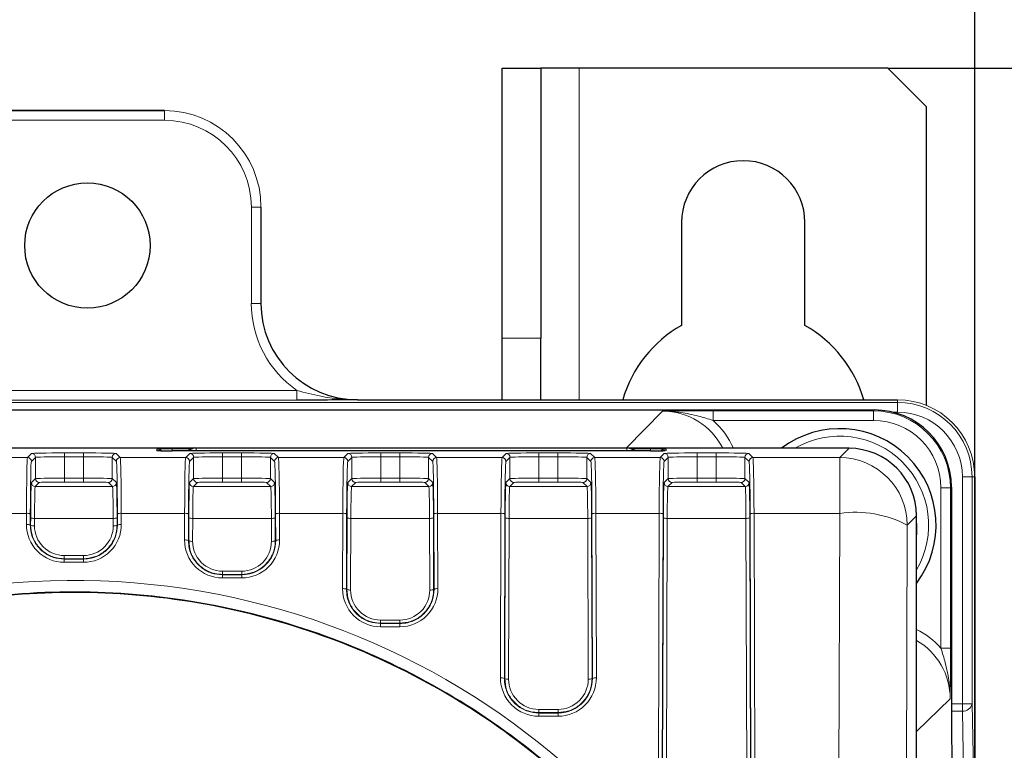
# Paper-space layout 'Blatt3' of a CAD drawing. Header units: millimetres. Extents: x 5 to 418, y 2 to 292.
# Tile 42 of 53: x 108 to 125, y 239 to 252. Entities that reach past the tile are written whole.
import ezdxf

# ---------------------------------------------------------------- set-up
doc = ezdxf.new("R2010")
doc.units = ezdxf.units.MM
doc.layers.add('SLD-0', color=7, linetype='Continuous')
doc.styles.add('SLDTEXTSTYLE0', font='TXT', dxfattribs={"width": 0.605})
doc.dimstyles.new('SLDDIMSTYLE0', dxfattribs={"dimtxt": 4.10931, "dimasz": 3.302, "dimexe": 0, "dimexo": 0.0625, "dimgap": 1.027327, "dimtad": 1, "dimlfac": 3, "dimrnd": 1e-09, "dimzin": 12, "dimdsep": 46, "dimtxsty": 'SLDTEXTSTYLE0', "dimsah": 1, "dimcen": 0.09, "dimadec": 0, "dimazin": 3, "dimtfac": 1, "dimtofl": 0, "dimtmove": 0, "dimatfit": 3, "dimfxl": 1, "dimfrac": 2, "dimtolj": 1, "dimtzin": 12, "dimarcsym": 0})

# ---------------------------------------------------------------- blocks, each defined once
blk = doc.blocks.new('_D_12')
at = {"layer": 'SLD-0', "color": 7}
for p, q in [((50.179, 236.805), (50.179, 265.771)), ((124.845, 236.805), (124.845, 265.771)), ((50.179, 264.771), (124.845, 264.771))]:
    blk.add_line(p, q, dxfattribs=at)
for points in [[(50.179, 264.771), (53.481, 264.263), (53.481, 265.279)], [(124.845, 264.771), (121.543, 265.279), (121.543, 264.263)]]:
    blk.add_solid(points, dxfattribs=at)
at = {"layer": 'SLD-0', "color": 7, "insert": (82.808, 270.228), "char_height": 4.2333, "attachment_point": 1, "style": 'SLDTEXTSTYLE0'}
blk.add_mtext('224', dxfattribs=at)
blk = doc.blocks.new('_D_13')
at = {"layer": 'SLD-0', "color": 7}
for p, q in [((123.345, 250.884), (145.863, 250.884)), ((144.863, 90.984), (144.863, 250.884)), ((116.512, 90.984), (145.863, 90.984))]:
    blk.add_line(p, q, dxfattribs=at)
for centre, start, end in [((141.708, 171.679), 63.4349, 116.5651), ((141.708, 170.19), 243.4349, 296.5651)]:
    blk.add_arc(centre, 7.056, start, end, dxfattribs=at)
for points in [[(144.863, 250.884), (144.355, 247.582), (145.371, 247.582)], [(144.863, 90.984), (145.371, 94.286), (144.355, 94.286)]]:
    blk.add_solid(points, dxfattribs=at)
at = {"layer": 'SLD-0', "color": 7, "insert": (139.406, 163.879), "char_height": 4.2333, "attachment_point": 1, "rotation": 90, "style": 'SLDTEXTSTYLE0'}
blk.add_mtext('479,7', dxfattribs=at)

psp = doc.layouts.new('Blatt3')

# ---------------------------------------------------------------- linework, layer by layer
at = {"color": 7, "linetype": 'Continuous', "lineweight": 25}
for p, q in [((116.6785, 250.8844), (117.3452, 250.8844)), ((116.6785, 246.2177), (116.6785, 250.8844)), ((117.3452, 250.8844), (117.3452, 246.2177)), ((118.0119, 250.8844), (117.3452, 250.8844)), ((123.3452, 250.8844), (118.0119, 250.8844)), ((124.0119, 250.2177), (123.3452, 250.8844)), ((64.1785, 250.151), (110.8452, 250.151)), ((110.8452, 250.151), (105.1785, 250.151)), ((124.0119, 245.0537), (124.0119, 250.2177)), ((112.5118, 248.4844), (112.5118, 246.8177)), ((119.7785, 248.2177), (119.7785, 246.4369)), ((121.9119, 246.4369), (121.9119, 248.2177)), ((116.6785, 245.151), (116.6785, 246.2177)), ((117.3452, 245.151), (117.3452, 246.2177)), ((114.1785, 245.151), (123.5119, 245.151)), ((51.9142, 244.9755), (123.1095, 244.9755)), ((111.3277, 244.312), (92.8452, 244.312)), ((119.2452, 244.2672), (110.9785, 244.2672)), ((111.2531, 244.2689), (111.2513, 244.2672)), ((111.3709, 244.3177), (111.3913, 244.3177)), ((111.3913, 244.3177), (118.8325, 244.3177)), ((118.8325, 244.3177), (118.8528, 244.3177)), ((122.6729, 244.312), (118.896, 244.312)), ((118.9724, 244.2672), (118.9707, 244.2689)), ((124.8452, 243.8177), (124.8452, 133.151)), ((124.4426, 243.6424), (124.4426, 239.3432)), ((123.8394, 143.8235), (123.8394, 243.1455)), ((124.4426, 239.3432), (124.4696, 238.0845))]:
    psp.add_line(p, q, dxfattribs=at)
at = {"color": 7, "linetype": 'Continuous', "lineweight": 18}
for p, q in [((118.0119, 245.151), (118.0119, 250.8844)), ((110.8452, 249.9843), (110.8452, 250.151)), ((110.8452, 250.151), (110.8452, 250.151)), ((110.8452, 249.9843), (106.2226, 249.9843)), ((112.3452, 248.4844), (112.5118, 248.4844)), ((112.3452, 246.8177), (112.3452, 248.4844)), ((112.5118, 246.8177), (112.5118, 248.4844)), ((112.5118, 248.4844), (112.5118, 248.4844)), ((112.3452, 246.8177), (112.5118, 246.8177)), ((112.5118, 246.8177), (112.5118, 246.8177)), ((117.3452, 246.2177), (116.6785, 246.2177)), ((107.8452, 245.3119), (113.1327, 245.3119)), ((113.1327, 245.3119), (113.1327, 245.1453)), ((113.1327, 245.1453), (107.8452, 245.1453)), ((107.8452, 245.1044), (123.5119, 245.1044)), ((123.5119, 245.151), (114.1785, 245.151)), ((114.1785, 245.151), (114.1785, 245.151)), ((123.5119, 245.1044), (123.5119, 245.151)), ((123.5119, 245.151), (123.5119, 245.151)), ((123.5119, 245.1044), (123.5119, 244.9378)), ((118.8263, 244.3206), (119.4489, 244.9548)), ((120.3241, 244.9606), (123.0945, 244.9606)), ((120.3241, 244.9606), (120.3241, 244.794)), ((123.0945, 244.9606), (123.1095, 244.9755)), ((123.0945, 244.9606), (123.0945, 244.794)), ((123.5119, 244.9378), (123.4243, 244.9378)), ((123.0945, 244.794), (120.3241, 244.794)), ((92.8452, 244.3206), (118.8263, 244.3206)), ((108.4776, 244.1513), (108.5483, 244.222)), ((108.6149, 244.1553), (108.5443, 244.0847)), ((108.6149, 243.7886), (108.6149, 244.1553)), ((109.1149, 244.2317), (109.4422, 244.2317)), ((109.1149, 244.2317), (109.1149, 244.165)), ((109.1149, 243.796), (109.1149, 244.165)), ((109.4422, 244.165), (109.1149, 244.165)), ((109.4422, 244.2317), (109.4422, 244.165)), ((109.4422, 243.796), (109.4422, 244.165)), ((109.9421, 243.7886), (109.9421, 244.1553)), ((110.0128, 244.0847), (109.9421, 244.1553)), ((110.0088, 244.222), (110.0794, 244.1513)), ((110.7119, 244.2718), (110.7119, 244.2962)), ((110.9785, 244.3009), (111.298, 244.3009)), ((110.9785, 244.3009), (110.9785, 244.2672)), ((111.211, 244.1513), (111.2816, 244.222)), ((111.2734, 244.2689), (111.2531, 244.2689)), ((111.2717, 244.2672), (111.2734, 244.2689)), ((111.2752, 244.2672), (111.2734, 244.2689)), ((111.3483, 244.1553), (111.2776, 244.0847)), ((111.3483, 243.7886), (111.3483, 244.1553)), ((111.3913, 244.2672), (111.3913, 244.3177)), ((111.8482, 244.2317), (112.1756, 244.2317)), ((111.8482, 244.2317), (111.8482, 244.165)), ((111.8482, 243.796), (111.8482, 244.165)), ((112.1756, 244.165), (111.8482, 244.165)), ((112.1756, 244.2317), (112.1756, 244.165)), ((112.1756, 243.796), (112.1756, 244.165)), ((112.6755, 243.7886), (112.6755, 244.1553)), ((112.7461, 244.0847), (112.6755, 244.1553)), ((112.7421, 244.222), (112.8128, 244.1513)), ((113.9443, 244.1513), (114.0149, 244.222)), ((114.0816, 244.1553), (114.011, 244.0847)), ((114.0816, 243.7886), (114.0816, 244.1553)), ((114.5815, 244.2317), (114.9089, 244.2317)), ((114.5815, 244.2317), (114.5815, 244.165)), ((114.5815, 243.796), (114.5815, 244.165)), ((114.9089, 244.165), (114.5815, 244.165)), ((114.9089, 244.2317), (114.9089, 244.165)), ((114.9089, 243.796), (114.9089, 244.165)), ((115.4088, 243.7886), (115.4088, 244.1553)), ((115.4795, 244.0847), (115.4088, 244.1553)), ((115.4755, 244.222), (115.5461, 244.1513)), ((116.6776, 244.1513), (116.7483, 244.222)), ((116.8149, 244.1553), (116.7443, 244.0847)), ((116.8149, 243.7886), (116.8149, 244.1553)), ((117.3149, 244.2317), (117.6422, 244.2317)), ((117.3149, 244.2317), (117.3149, 244.165)), ((117.3149, 243.796), (117.3149, 244.165)), ((117.6422, 244.165), (117.3149, 244.165)), ((117.6422, 244.2317), (117.6422, 244.165)), ((117.6422, 243.796), (117.6422, 244.165)), ((118.1421, 243.7886), (118.1421, 244.1553)), ((118.2128, 244.0847), (118.1421, 244.1553)), ((118.2088, 244.222), (118.2794, 244.1513)), ((118.8263, 244.3177), (118.8263, 244.3206)), ((118.8325, 244.2672), (118.8325, 244.3177)), ((118.9257, 244.3009), (119.2452, 244.3009)), ((118.9486, 244.2672), (118.9503, 244.2689)), ((118.9503, 244.2689), (118.952, 244.2672)), ((118.9707, 244.2689), (118.9503, 244.2689)), ((119.2452, 244.3009), (119.2452, 244.2672)), ((119.411, 244.1513), (119.4816, 244.222)), ((119.5483, 244.1553), (119.4776, 244.0847)), ((119.5119, 244.2718), (119.4912, 244.2705)), ((119.5119, 244.2962), (119.5119, 244.2718)), ((119.5483, 243.7886), (119.5483, 244.1553)), ((120.0482, 244.2317), (120.3756, 244.2317)), ((120.0482, 244.2317), (120.0482, 244.165)), ((120.0482, 243.796), (120.0482, 244.165)), ((120.3756, 244.165), (120.0482, 244.165)), ((120.3756, 244.2317), (120.3756, 244.165)), ((120.3756, 243.796), (120.3756, 244.165)), ((120.8755, 243.7886), (120.8755, 244.1553)), ((120.9461, 244.0847), (120.8755, 244.1553)), ((120.9421, 244.222), (121.0128, 244.1513)), ((122.5122, 244.1513), (122.6729, 244.312)), ((107.3461, 244.1513), (108.4776, 244.1513)), ((110.0794, 244.1513), (111.211, 244.1513)), ((112.8128, 244.1513), (113.9443, 244.1513)), ((115.5461, 244.1513), (116.6776, 244.1513)), ((118.2794, 244.1513), (119.411, 244.1513)), ((121.0128, 244.1513), (122.5122, 244.1513)), ((122.5122, 243.1874), (122.5122, 244.1513)), ((124.632, 239.8954), (124.632, 243.8177)), ((124.7986, 243.8177), (124.632, 243.8177)), ((124.7986, 243.8177), (124.7986, 239.8954)), ((124.8452, 243.8177), (124.7986, 243.8177)), ((124.8452, 133.151), (124.8452, 243.8177)), ((124.8452, 243.8177), (124.8452, 243.8177)), ((108.5444, 243.7181), (108.6149, 243.7886)), ((108.6816, 243.7219), (108.6111, 243.6514)), ((108.6111, 243.6514), (109.946, 243.6514)), ((109.1149, 243.796), (109.1149, 243.7293)), ((109.1149, 243.796), (109.4422, 243.796)), ((109.4422, 243.7293), (109.1149, 243.7293)), ((109.4422, 243.796), (109.4422, 243.7293)), ((109.946, 243.6514), (109.8755, 243.7219)), ((109.9421, 243.7886), (110.0126, 243.7181)), ((111.2778, 243.7181), (111.3483, 243.7886)), ((111.4149, 243.7219), (111.3444, 243.6514)), ((111.3444, 243.6514), (112.6793, 243.6514)), ((111.8482, 243.7293), (111.8482, 243.796)), ((111.8482, 243.796), (112.1756, 243.796)), ((112.1756, 243.7293), (111.8482, 243.7293)), ((112.1756, 243.7293), (112.1756, 243.796)), ((112.6793, 243.6514), (112.6088, 243.7219)), ((112.6755, 243.7886), (112.746, 243.7181)), ((114.0111, 243.7181), (114.0816, 243.7886)), ((114.1483, 243.7219), (114.0778, 243.6514)), ((114.0778, 243.6514), (115.4126, 243.6514)), ((114.5815, 243.7293), (114.5815, 243.796)), ((114.5815, 243.796), (114.9089, 243.796)), ((114.9089, 243.7293), (114.5815, 243.7293)), ((114.9089, 243.7293), (114.9089, 243.796)), ((115.4126, 243.6514), (115.3422, 243.7219)), ((115.4088, 243.7886), (115.4793, 243.7181)), ((116.7444, 243.7181), (116.8149, 243.7886)), ((116.8816, 243.7219), (116.8111, 243.6514)), ((116.8111, 243.6514), (118.146, 243.6514)), ((117.3149, 243.7293), (117.3149, 243.796)), ((117.3149, 243.796), (117.6422, 243.796)), ((117.6422, 243.7293), (117.3149, 243.7293)), ((117.6422, 243.7293), (117.6422, 243.796)), ((118.146, 243.6514), (118.0755, 243.7219)), ((118.1421, 243.7886), (118.2126, 243.7181)), ((119.4778, 243.7181), (119.5483, 243.7886)), ((119.6149, 243.7219), (119.5444, 243.6514)), ((119.5444, 243.6514), (120.8793, 243.6514)), ((120.0482, 243.7293), (120.0482, 243.796)), ((120.0482, 243.796), (120.3756, 243.796)), ((120.3756, 243.7293), (120.0482, 243.7293)), ((120.3756, 243.7293), (120.3756, 243.796)), ((120.8793, 243.6514), (120.8088, 243.7219)), ((120.8755, 243.7886), (120.946, 243.7181)), ((124.261, 240.8568), (124.261, 243.6275)), ((124.4276, 243.6275), (124.261, 243.6275)), ((124.4426, 243.6424), (124.4276, 243.6275)), ((124.4276, 243.6275), (124.4276, 240.8568)), ((108.4591, 243.1874), (107.3647, 243.1874)), ((108.4585, 242.9961), (108.4591, 243.1874)), ((108.5257, 243.1759), (108.5251, 242.9845)), ((110.032, 242.9845), (110.0314, 243.1759)), ((110.098, 243.1874), (110.0986, 242.9961)), ((111.1924, 243.1874), (110.098, 243.1874)), ((111.191, 242.7267), (111.1924, 243.1874)), ((111.2591, 243.1759), (111.2576, 242.7151)), ((112.7661, 242.7151), (112.7647, 243.1759)), ((112.8314, 243.1874), (112.8328, 242.7267)), ((113.9257, 243.1874), (112.8314, 243.1874)), ((113.9217, 241.8847), (113.9257, 243.1874)), ((113.9924, 243.1759), (113.9884, 241.8731)), ((115.502, 241.8731), (115.498, 243.1759)), ((115.5647, 243.1874), (115.5687, 241.8847)), ((116.6591, 243.1874), (115.5647, 243.1874)), ((116.6503, 240.3433), (116.6591, 243.1874)), ((116.7257, 243.1759), (116.717, 240.3317)), ((118.2401, 240.3317), (118.2314, 243.1759)), ((118.298, 243.1874), (118.3068, 240.3433)), ((119.3924, 243.1874), (118.298, 243.1874)), ((119.3756, 237.7403), (119.3924, 243.1874)), ((119.4591, 243.1759), (119.4423, 237.7288)), ((120.9815, 237.7288), (120.9647, 243.1759)), ((121.0314, 243.1874), (121.0481, 237.7403)), ((122.5122, 243.1874), (121.0314, 243.1874)), ((122.4305, 216.6326), (122.5122, 243.1874)), ((123.8394, 243.1455), (123.6787, 242.9848)), ((108.5251, 242.9845), (108.5317, 242.9845)), ((108.5317, 242.9845), (108.5321, 243.1122)), ((108.5987, 243.1006), (108.5983, 242.9729)), ((109.9584, 243.1006), (108.5987, 243.1006)), ((109.9588, 242.9729), (109.9584, 243.1006)), ((110.025, 243.1122), (110.0254, 242.9845)), ((110.032, 242.9845), (110.0254, 242.9845)), ((111.2642, 242.7151), (111.2654, 243.1122)), ((111.3321, 243.1006), (111.3308, 242.7035)), ((112.6917, 243.1006), (111.3321, 243.1006)), ((112.6929, 242.7035), (112.6917, 243.1006)), ((112.7584, 243.1122), (112.7596, 242.7151)), ((113.9949, 241.8731), (113.9987, 243.1122)), ((114.0654, 243.1006), (114.0616, 241.8615)), ((115.425, 243.1006), (114.0654, 243.1006)), ((115.4288, 241.8615), (115.425, 243.1006)), ((115.4917, 243.1122), (115.4955, 241.8731)), ((116.7235, 240.3317), (116.7321, 243.1122)), ((116.7987, 243.1006), (116.7902, 240.3202)), ((118.1584, 243.1006), (116.7987, 243.1006)), ((118.1669, 240.3202), (118.1584, 243.1006)), ((118.225, 243.1122), (118.2336, 240.3317)), ((119.4488, 237.7288), (119.4654, 243.1122)), ((119.5321, 243.1006), (119.5155, 237.7172)), ((120.8917, 243.1006), (119.5321, 243.1006)), ((120.9083, 237.7172), (120.8917, 243.1006)), ((120.9584, 243.1122), (120.9749, 237.7288)), ((123.6787, 242.9848), (123.597, 216.43)), ((111.2576, 242.7151), (111.2642, 242.7151)), ((112.7661, 242.7151), (112.7596, 242.7151)), ((109.1119, 242.4578), (109.1119, 242.4027)), ((109.1119, 242.4578), (109.4452, 242.4578)), ((109.4452, 242.4578), (109.4452, 242.4027)), ((109.1119, 242.3957), (109.1119, 242.4027)), ((109.4452, 242.4027), (109.1119, 242.4027)), ((109.1119, 242.3957), (109.4452, 242.3957)), ((109.1119, 242.3957), (109.1119, 242.3407)), ((109.4452, 242.3407), (109.1119, 242.3407)), ((109.4452, 242.3957), (109.4452, 242.4027)), ((109.4452, 242.3957), (109.4452, 242.3407)), ((111.8452, 242.1325), (111.8452, 242.1875)), ((111.8452, 242.1875), (112.1785, 242.1875)), ((111.8452, 242.1255), (111.8452, 242.1325)), ((112.1785, 242.1325), (111.8452, 242.1325)), ((111.8452, 242.1255), (111.8452, 242.0704)), ((111.8452, 242.1255), (112.1785, 242.1255)), ((112.1785, 242.1325), (112.1785, 242.1875)), ((112.1785, 242.1255), (112.1785, 242.1325)), ((112.1785, 242.1255), (112.1785, 242.0704)), ((112.1785, 242.0704), (111.8452, 242.0704)), ((113.9884, 241.8731), (113.9949, 241.8731)), ((115.502, 241.8731), (115.4955, 241.8731)), ((114.5785, 241.2879), (114.5785, 241.3429)), ((114.5785, 241.3429), (114.9119, 241.3429)), ((114.5785, 241.2809), (114.5785, 241.2879)), ((114.9119, 241.2879), (114.5785, 241.2879)), ((114.5785, 241.2809), (114.9119, 241.2809)), ((114.5785, 241.2809), (114.5785, 241.2258)), ((114.9119, 241.2879), (114.9119, 241.3429)), ((114.9119, 241.2809), (114.9119, 241.2879)), ((114.9119, 241.2809), (114.9119, 241.2258)), ((114.9119, 241.2258), (114.5785, 241.2258)), ((124.4276, 240.8568), (124.261, 240.8568)), ((116.717, 240.3317), (116.7235, 240.3317)), ((118.2401, 240.3317), (118.2336, 240.3317)), ((124.4218, 239.9817), (123.8394, 239.4153)), ((117.3119, 239.7418), (117.3119, 239.7968)), ((117.3119, 239.7968), (117.6452, 239.7968)), ((117.3119, 239.7348), (117.3119, 239.7418)), ((117.6452, 239.7418), (117.3119, 239.7418)), ((117.3119, 239.7348), (117.6452, 239.7348)), ((117.3119, 239.7348), (117.3119, 239.6797)), ((117.6452, 239.7418), (117.6452, 239.7968)), ((117.6452, 239.7348), (117.6452, 239.7418)), ((117.6452, 239.7348), (117.6452, 239.6797)), ((124.4426, 239.8954), (124.632, 239.8954)), ((124.632, 239.7677), (124.4426, 239.7677)), ((124.632, 239.7677), (124.632, 239.8954)), ((124.7986, 239.8954), (124.632, 239.8954)), ((124.6561, 238.609), (124.632, 239.7677)), ((124.7986, 239.8954), (124.8227, 238.7367)), ((117.6452, 239.6797), (117.3119, 239.6797))]:
    psp.add_line(p, q, dxfattribs=at)
at = {"color": 7, "linetype": 'Continuous', "lineweight": 18, "flags": 128}
for points in [[(122.7181, 244.3111), (122.3527, 244.3176), (122.3113, 244.312)], [(123.8394, 242.783), (123.8471, 242.8429), (123.8385, 243.1917)]]:
    psp.add_lwpolyline(points, dxfattribs=at)
at = {"color": 7, "linetype": 'Continuous', "lineweight": 25}
psp.add_circle((109.5119, 247.8177), 1.0833, dxfattribs=at)
at = {"color": 7, "linetype": 'Continuous', "lineweight": 18}
for centre, radius, start, end in [((110.8452, 248.4844), 1.6666, 0, 90), ((110.8452, 248.4844), 1.5, 0, 90), ((114.1785, 246.8177), 1.8334, 180, 235.21818), ((123.5119, 243.8177), 1.3333, 0, 90), ((123.5119, 243.8177), 1.2867, 0, 90), ((123.5119, 243.8177), 1.1201, 0, 90), ((122.5119, 242.9844), 1.5367, 329.75423, 120.23637), ((108.5483, 244.1553), 0.0667, 0.02044, 89.97956), ((110.0088, 244.1553), 0.0667, 90.02044, 179.97956), ((110.7119, 244.1296), 0.1667, 56.3311, 90.00033), ((111.3913, 244.1511), 0.1666, 90.00075, 135.00542), ((111.2816, 244.1553), 0.0667, 0.02044, 89.97956), ((112.7422, 244.1553), 0.0667, 90.02044, 179.97956), ((114.0149, 244.1553), 0.0667, 0.02044, 89.97956), ((115.4755, 244.1553), 0.0667, 90.02044, 179.97956), ((116.7483, 244.1553), 0.0667, 0.02044, 89.97956), ((118.2088, 244.1553), 0.0667, 90.02044, 179.97956), ((118.8325, 244.1511), 0.1666, 44.99458, 89.99925), ((119.5119, 244.1296), 0.1667, 89.99967, 123.6689), ((119.4816, 244.1553), 0.0667, 0.02044, 89.97956), ((120.9422, 244.1553), 0.0667, 90.02044, 179.97956), ((108.4776, 244.0847), 0.0667, 0.02044, 89.97956), ((110.0795, 244.0847), 0.0667, 90.02044, 179.97956), ((111.2109, 244.0847), 0.0667, 0.02044, 89.97956), ((112.8128, 244.0847), 0.0667, 90.02044, 179.97956), ((113.9443, 244.0847), 0.0667, 0.02044, 89.97956), ((115.5461, 244.0847), 0.0667, 90.02044, 179.97956), ((116.6776, 244.0847), 0.0667, 0.02044, 89.97956), ((118.2795, 244.0847), 0.0667, 90.02044, 179.97956), ((119.4109, 244.0847), 0.0667, 0.02044, 89.97956), ((121.0128, 244.0847), 0.0667, 90.02044, 179.97956), ((122.5118, 242.9844), 1.1669, 0.02044, 89.97956), ((108.6111, 243.7181), 0.0667, 180.02044, 269.97956), ((108.6816, 243.7886), 0.0667, 180.02044, 269.97956), ((109.8755, 243.7886), 0.0667, 270.02044, 359.97956), ((109.946, 243.7181), 0.0667, 270.02044, 359.97956), ((111.3445, 243.7181), 0.0667, 180.02044, 269.97956), ((111.4149, 243.7886), 0.0667, 180.02044, 269.97956), ((112.6088, 243.7886), 0.0667, 270.02044, 359.97956), ((112.6793, 243.7181), 0.0667, 270.02044, 359.97956), ((114.0778, 243.7181), 0.0667, 180.02044, 269.97956), ((114.1483, 243.7886), 0.0667, 180.02044, 269.97956), ((115.3421, 243.7886), 0.0667, 270.02044, 359.97956), ((115.4126, 243.7181), 0.0667, 270.02044, 359.97956), ((116.8111, 243.7181), 0.0667, 180.02044, 269.97956), ((116.8816, 243.7886), 0.0667, 180.02044, 269.97956), ((118.0755, 243.7886), 0.0667, 270.02044, 359.97956), ((118.146, 243.7181), 0.0667, 270.02044, 359.97956), ((119.5445, 243.7181), 0.0667, 180.02044, 269.97956), ((119.6149, 243.7886), 0.0667, 180.02044, 269.97956), ((120.8088, 243.7886), 0.0667, 270.02044, 359.97956), ((120.8793, 243.7181), 0.0667, 270.02044, 359.97956), ((108.4745, 243.0788), 0.1098, 62.197, 98.0979), ((110.0826, 243.0788), 0.1098, 81.9021, 117.803), ((111.2079, 243.0788), 0.1098, 62.197, 98.0979), ((112.8159, 243.0788), 0.1098, 81.9021, 117.803), ((113.9412, 243.0788), 0.1098, 62.197, 98.0979), ((115.5492, 243.0788), 0.1098, 81.9021, 117.803), ((116.6745, 243.0788), 0.1098, 62.197, 98.0979), ((118.2826, 243.0788), 0.1098, 81.9021, 117.803), ((119.4079, 243.0788), 0.1098, 62.197, 98.0979), ((121.0159, 243.0788), 0.1098, 81.9021, 117.803), ((122.7828, 241.2858), 1.9208, 62.197, 98.0979), ((108.4739, 242.8874), 0.1098, 62.197, 98.0979), ((109.1119, 242.9941), 0.6534, 179.82365, 270), ((108.5829, 243.0816), 0.1098, 242.197, 278.0979), ((108.5833, 243.2093), 0.1098, 242.197, 278.0979), ((109.1119, 242.9713), 0.5136, 179.82365, 270), ((109.4452, 242.9941), 0.6534, 270, 0.17635), ((109.4452, 242.9713), 0.5136, 270, 0.17635), ((109.9738, 243.2093), 0.1098, 261.9021, 297.803), ((109.9742, 243.0816), 0.1098, 261.9021, 297.803), ((110.0831, 242.8874), 0.1098, 81.9021, 117.803), ((111.3166, 243.2093), 0.1098, 242.197, 278.0979), ((112.7072, 243.2093), 0.1098, 261.9021, 297.803), ((114.0499, 243.2093), 0.1098, 242.197, 278.0979), ((115.4405, 243.2093), 0.1098, 261.9021, 297.803), ((116.7833, 243.2093), 0.1098, 242.197, 278.0979), ((118.1738, 243.2093), 0.1098, 261.9021, 297.803), ((119.5166, 243.2093), 0.1098, 242.197, 278.0979), ((120.9072, 243.2093), 0.1098, 261.9021, 297.803), ((111.2064, 242.618), 0.1098, 62.197, 98.0979), ((111.8452, 242.7246), 0.6542, 179.82365, 270), ((111.3154, 242.8122), 0.1098, 242.197, 278.0979), ((111.8452, 242.7019), 0.5144, 179.82365, 270), ((112.1785, 242.7246), 0.6542, 270, 0.17635), ((112.1785, 242.7019), 0.5144, 270, 0.17635), ((112.7084, 242.8122), 0.1098, 261.9021, 297.803), ((112.8173, 242.618), 0.1098, 81.9021, 117.803), ((113.9372, 241.776), 0.1098, 62.197, 98.0979), ((114.5785, 241.8826), 0.6568, 179.82365, 270), ((114.0461, 241.9702), 0.1098, 242.197, 278.0979), ((114.5785, 241.8599), 0.517, 179.82365, 270), ((114.9119, 241.8826), 0.6568, 270, 0.17635), ((114.9119, 241.8599), 0.517, 270, 0.17635), ((115.4443, 241.9702), 0.1098, 261.9021, 297.803), ((115.5532, 241.776), 0.1098, 81.9021, 117.803), ((116.6658, 240.2347), 0.1098, 62.197, 98.0979), ((117.3119, 240.3413), 0.6616, 179.82365, 270), ((116.7747, 240.4288), 0.1098, 242.197, 278.0979), ((117.3119, 240.3186), 0.5217, 179.82365, 270), ((117.6452, 240.3413), 0.6616, 270, 0.17635), ((117.6452, 240.3186), 0.5217, 270, 0.17635), ((118.1824, 240.4288), 0.1098, 261.9021, 297.803), ((118.2913, 240.2347), 0.1098, 81.9021, 117.803), ((124.6474, 239.9202), 0.1532, 264.21068, 350.70519)]:
    psp.add_arc(centre, radius, start, end, dxfattribs=at)
at = {"color": 7, "linetype": 'Continuous', "lineweight": 25}
for centre, radius, start, end in [((120.8452, 248.2177), 1.0667, 0, 180), ((114.1785, 246.8177), 1.6667, 180, 270), ((120.8452, 244.551), 2.1667, 119.49237, 163.92475), ((120.8452, 244.551), 2.1667, 16.07525, 60.50763), ((122.5119, 242.9844), 1.6667, 322.79802, 127.19477), ((111.3709, 244.1511), 0.1666, 90.00075, 135.00542), ((118.8528, 244.1511), 0.1666, 44.99458, 89.99925)]:
    psp.add_arc(centre, radius, start, end, dxfattribs=at)
at = {"color": 7, "linetype": 'Continuous', "lineweight": 18}
for centre, major_axis, ratio, start_param, end_param in [((119.4485, 243.7879), (0.8177, 0.8328), 0.9996012, 5.9542498, 7.0592692), ((123.0941, 243.6271), (0.9475, 0.9385), 0.9997608, 5.5027313, 7.0732086), ((119.4485, 243.7879), (-0.9344, -0.9517), 0.9996898, 2.7508045, 3.2016864), ((123.0941, 243.6271), (-0.8292, -0.8213), 0.999681, 2.3611386, 3.931616), ((109.1149, 244.2218), (0.5667, 0), 0.0174551, 1.5707963, 3.1241394), ((109.1149, 244.1551), (0.5, 0), 0.0197824, 1.5707963, 3.1241394), ((109.4422, 244.2218), (0.5667, 0), 0.0174551, 0.0174533, 1.5707963), ((109.4422, 244.1551), (0.5, 0), 0.0197824, 0.0174533, 1.5707963), ((110.9785, 244.2718), (0.2667, 0), 0.0174551, 3.1415927, 3.8859881), ((111.8482, 244.2218), (0.5667, 0), 0.0174551, 1.5707963, 3.1241394), ((111.8482, 244.1551), (0.5, 0), 0.0197824, 1.5707963, 3.1241394), ((112.1756, 244.2218), (0.5667, 0), 0.0174551, 0.0174533, 1.5707963), ((112.1756, 244.1551), (0.5, 0), 0.0197824, 0.0174533, 1.5707963), ((114.5815, 244.2218), (0.5667, 0), 0.0174551, 1.5707963, 3.1241394), ((114.5815, 244.1551), (0.5, 0), 0.0197824, 1.5707963, 3.1241394), ((114.9089, 244.2218), (0.5667, 0), 0.0174551, 0.0174533, 1.5707963), ((114.9089, 244.1551), (0.5, 0), 0.0197824, 0.0174533, 1.5707963), ((117.3149, 244.2218), (0.5667, 0), 0.0174551, 1.5707963, 3.1241394), ((117.3149, 244.1551), (0.5, 0), 0.0197824, 1.5707963, 3.1241394), ((117.6422, 244.2218), (0.5667, 0), 0.0174551, 0.0174533, 1.5707963), ((117.6422, 244.1551), (0.5, 0), 0.0197824, 0.0174533, 1.5707963), ((118.826, 243.1538), (0.8175, 0.8327), 0.9997784, 0.6546281, 0.7760839), ((119.2452, 244.2718), (0.2667, 0), 0.0174551, 5.6328724, 6.2831853), ((120.0482, 244.2218), (0.5667, 0), 0.0174551, 1.5707963, 3.1241394), ((120.0482, 244.1551), (0.5, 0), 0.0197824, 1.5707963, 3.1241394), ((120.3756, 244.2218), (0.5667, 0), 0.0174551, 0.0174533, 1.5707963), ((120.3756, 244.1551), (0.5, 0), 0.0197824, 0.0174533, 1.5707963), ((108.478, 242.9848), (0, 1.1667), 0.0164576, 0.0174533, 1.3962634), ((108.5446, 242.9848), (0, 1.1), 0.0174551, 0.0174533, 1.3962634), ((110.0125, 242.9848), (0, 1.1), 0.0174551, 4.8869219, 6.265732), ((110.0791, 242.9848), (0, 1.1667), 0.0164576, 4.8869219, 6.265732), ((111.2113, 242.9848), (0, 1.1667), 0.0164576, 0.0174533, 1.3962634), ((111.278, 242.9848), (0, 1.1), 0.0174551, 0.0174533, 1.3962634), ((112.7458, 242.9848), (0, 1.1), 0.0174551, 4.8869219, 6.265732), ((112.8124, 242.9848), (0, 1.1667), 0.0164576, 4.8869219, 6.265732), ((113.9446, 242.9848), (0, 1.1667), 0.0164576, 0.0174533, 1.3962634), ((114.0113, 242.9848), (0, 1.1), 0.0174551, 0.0174533, 1.3962634), ((115.4791, 242.9848), (0, 1.1), 0.0174551, 4.8869219, 6.265732), ((115.5458, 242.9848), (0, 1.1667), 0.0164576, 4.8869219, 6.265732), ((116.678, 242.9848), (0, 1.1667), 0.0164576, 0.0174533, 1.3962634), ((116.7446, 242.9848), (0, 1.1), 0.0174551, 0.0174533, 1.3962634), ((118.2125, 242.9848), (0, 1.1), 0.0174551, 4.8869219, 6.265732), ((118.2791, 242.9848), (0, 1.1667), 0.0164576, 4.8869219, 6.265732), ((119.4113, 242.9848), (0, 1.1667), 0.0164576, 0.0174533, 1.3962634), ((119.478, 242.9848), (0, 1.1), 0.0174551, 0.0174533, 1.3962634), ((120.9458, 242.9848), (0, 1.1), 0.0174551, 4.8869219, 6.265732), ((121.0124, 242.9848), (0, 1.1667), 0.0164576, 4.8869219, 6.265732), ((108.5447, 242.9848), (0, 0.7333), 0.0174551, 0.0174533, 1.3962634), ((108.6113, 242.9848), (0, 0.6667), 0.0192006, 0.0174533, 1.3962634), ((109.1149, 243.7884), (0.5, 0), 0.0151277, 1.5707963, 3.1241394), ((109.1149, 243.7218), (0.4333, 0), 0.0174551, 1.5707963, 3.1241394), ((109.4422, 243.7884), (0.5, 0), 0.0151277, 0.0174533, 1.5707963), ((109.4422, 243.7218), (0.4333, 0), 0.0174551, 0.0174533, 1.5707963), ((109.9458, 242.9848), (0, 0.6667), 0.0192006, 4.8869219, 6.265732), ((110.0124, 242.9848), (0, 0.7333), 0.0174551, 4.8869219, 6.265732), ((111.278, 242.9848), (0, 0.7333), 0.0174551, 0.0174533, 1.3962634), ((111.3447, 242.9848), (0, 0.6667), 0.0192006, 0.0174533, 1.3962634), ((111.8482, 243.7884), (0.5, 0), 0.0151277, 1.5707963, 3.1241394), ((111.8482, 243.7218), (0.4333, 0), 0.0174551, 1.5707963, 3.1241394), ((112.1756, 243.7884), (0.5, 0), 0.0151277, 0.0174533, 1.5707963), ((112.1756, 243.7218), (0.4333, 0), 0.0174551, 0.0174533, 1.5707963), ((112.6791, 242.9848), (0, 0.6667), 0.0192006, 4.8869219, 6.265732), ((112.7457, 242.9848), (0, 0.7333), 0.0174551, 4.8869219, 6.265732), ((114.0113, 242.9848), (0, 0.7333), 0.0174551, 0.0174533, 1.3962634), ((114.078, 242.9848), (0, 0.6667), 0.0192006, 0.0174533, 1.3962634), ((114.5815, 243.7884), (0.5, 0), 0.0151277, 1.5707963, 3.1241394), ((114.5815, 243.7218), (0.4333, 0), 0.0174551, 1.5707963, 3.1241394), ((114.9089, 243.7884), (0.5, 0), 0.0151277, 0.0174533, 1.5707963), ((114.9089, 243.7218), (0.4333, 0), 0.0174551, 0.0174533, 1.5707963), ((115.4124, 242.9848), (0, 0.6667), 0.0192006, 4.8869219, 6.265732), ((115.4791, 242.9848), (0, 0.7333), 0.0174551, 4.8869219, 6.265732), ((116.7447, 242.9848), (0, 0.7333), 0.0174551, 0.0174533, 1.3962634), ((116.8113, 242.9848), (0, 0.6667), 0.0192006, 0.0174533, 1.3962634), ((117.3149, 243.7884), (0.5, 0), 0.0151277, 1.5707963, 3.1241394), ((117.3149, 243.7218), (0.4333, 0), 0.0174551, 1.5707963, 3.1241394), ((117.6422, 243.7884), (0.5, 0), 0.0151277, 0.0174533, 1.5707963), ((117.6422, 243.7218), (0.4333, 0), 0.0174551, 0.0174533, 1.5707963), ((118.1458, 242.9848), (0, 0.6667), 0.0192006, 4.8869219, 6.265732), ((118.2124, 242.9848), (0, 0.7333), 0.0174551, 4.8869219, 6.265732), ((119.478, 242.9848), (0, 0.7333), 0.0174551, 0.0174533, 1.3962634), ((119.5447, 242.9848), (0, 0.6667), 0.0192006, 0.0174533, 1.3962634), ((120.0482, 243.7884), (0.5, 0), 0.0151277, 1.5707963, 3.1241394), ((120.0482, 243.7218), (0.4333, 0), 0.0174551, 1.5707963, 3.1241394), ((120.3756, 243.7884), (0.5, 0), 0.0151277, 0.0174533, 1.5707963), ((120.3756, 243.7218), (0.4333, 0), 0.0174551, 0.0174533, 1.5707963), ((120.8791, 242.9848), (0, 0.6667), 0.0192006, 4.8869219, 6.265732), ((120.9457, 242.9848), (0, 0.7333), 0.0174551, 4.8869219, 6.265732), ((109.2785, 229.1285), (0, 12.8996), 0.999992, 3.3920394, 7.5737685), ((123.2548, 239.9813), (0.9562, 0.9299), 0.9996867, 6.2278114, 6.6289375), ((123.2548, 239.9813), (0.8367, 0.8137), 0.9995973, 5.5118863, 6.5580533)]:
    psp.add_ellipse(centre, major_axis=major_axis, ratio=ratio, start_param=start_param, end_param=end_param, dxfattribs=at)
at = {"color": 7, "linetype": 'Continuous', "lineweight": 25}
for centre, major_axis, ratio, start_param, end_param in [((123.1091, 243.6419), (-0.9476, -0.9386), 0.999681, 2.3611386, 3.931616), ((110.9785, 244.2962), (0.2667, 0), 0.0174551, 1.5707963, 3.1415927), ((110.9785, 244.2718), (0.2667, 0), 0.0174551, 3.8859881, 4.712389), ((119.2452, 244.2962), (0.2667, 0), 0.0174551, 0, 1.5707963), ((119.2452, 244.2718), (0.2667, 0), 0.0174551, 4.712389, 5.6328724), ((122.6725, 243.1452), (0.8252, 0.8252), 0.9996955, 5.4979394, 7.0684312)]:
    psp.add_ellipse(centre, major_axis=major_axis, ratio=ratio, start_param=start_param, end_param=end_param, dxfattribs=at)
at = {"color": 7, "linetype": 'Continuous', "lineweight": 18}
for points, knots in [([(113.1327, 245.3119), (113.2694, 245.2761), (113.614, 245.1859), (113.9651, 245.1503), (114.177, 245.151), (114.1785, 245.151)], [0, 0, 0, 0, 0.39518926, 0.99559132, 1, 1, 1, 1]), ([(119.4489, 244.9548), (119.45, 244.9548), (119.4733, 244.955), (119.5656, 244.956), (119.7516, 244.9578), (120.0155, 244.96), (120.2235, 244.9604), (120.3241, 244.9606)], [0, 0, 0, 0, 0.0038699, 0.0855391, 0.3387236, 0.6801374, 1, 1, 1, 1]), ([(120.3241, 244.794), (120.2394, 244.8201), (120.0546, 244.877), (119.7908, 244.9336), (119.587, 244.9529), (119.4817, 244.9548), (119.4546, 244.9548), (119.4502, 244.9548), (119.4489, 244.9548)], [0, 0, 0, 0, 0.2926608, 0.6380618, 0.9077334, 0.9852217, 0.9956339, 1, 1, 1, 1]), ([(108.5251, 242.9845), (108.5279, 242.9405), (108.5349, 242.83), (108.6067, 242.6626), (108.7425, 242.5125), (108.919, 242.4139), (109.0488, 242.4017), (109.1119, 242.3957)], [0, 0, 0, 0, 0.14448735, 0.36350721, 0.58210517, 0.79707721, 1, 1, 1, 1]), ([(109.1119, 242.4027), (109.0671, 242.4058), (108.9577, 242.4133), (108.7945, 242.4848), (108.6494, 242.6156), (108.5504, 242.7888), (108.5379, 242.919), (108.5317, 242.9845)], [0, 0, 0, 0, 0.1467998, 0.3581849, 0.5698012, 0.7836566, 1, 1, 1, 1]), ([(109.4452, 242.3957), (109.49, 242.3988), (109.5998, 242.4062), (109.764, 242.4774), (109.9106, 242.6083), (110.0124, 242.7836), (110.0253, 242.9166), (110.032, 242.9845)], [0, 0, 0, 0, 0.144587, 0.3542039, 0.5641838, 0.7776298, 1, 1, 1, 1]), ([(110.0254, 242.9845), (110.0225, 242.9402), (110.0154, 242.8304), (109.9437, 242.6651), (109.8098, 242.5178), (109.6359, 242.4207), (109.5077, 242.4086), (109.4452, 242.4027)], [0, 0, 0, 0, 0.14673358, 0.36405851, 0.58112966, 0.79590334, 1, 1, 1, 1]), ([(111.2576, 242.7151), (111.2604, 242.6711), (111.2674, 242.5605), (111.3392, 242.3929), (111.4752, 242.2425), (111.6519, 242.1437), (111.782, 242.1315), (111.8452, 242.1255)], [0, 0, 0, 0, 0.1442816, 0.3633042, 0.581904, 0.79688, 1, 1, 1, 1]), ([(111.8452, 242.1325), (111.8004, 242.1355), (111.6909, 242.143), (111.5275, 242.2145), (111.3822, 242.3455), (111.283, 242.519), (111.2705, 242.6494), (111.2642, 242.7151)], [0, 0, 0, 0, 0.1465872, 0.357969, 0.5695827, 0.7834357, 1, 1, 1, 1]), ([(112.1785, 242.1255), (112.2234, 242.1285), (112.3332, 242.136), (112.4976, 242.2072), (112.6445, 242.3382), (112.7465, 242.5138), (112.7595, 242.647), (112.7661, 242.7151)], [0, 0, 0, 0, 0.1443808, 0.3539955, 0.5639742, 0.777417, 1, 1, 1, 1]), ([(112.7596, 242.7151), (112.7567, 242.6708), (112.7495, 242.5609), (112.6778, 242.3954), (112.5438, 242.2478), (112.3696, 242.1505), (112.2412, 242.1384), (112.1785, 242.1325)], [0, 0, 0, 0, 0.1465213, 0.3638501, 0.5809242, 0.7957008, 1, 1, 1, 1]), ([(112.4344, 216.7638), (112.5417, 216.7922), (113.0788, 216.9344), (114.2684, 217.3435), (115.9419, 218.1792), (117.6553, 219.4319), (119.1467, 220.9604), (120.3575, 222.7042), (121.2729, 224.6496), (121.8491, 226.7201), (122.0713, 228.8851), (121.9239, 231.0504), (121.4045, 233.1845), (120.5345, 235.1846), (119.3239, 237.0253), (117.8352, 238.6127), (116.0846, 239.9338), (114.167, 240.9229), (112.0978, 241.5783), (109.9843, 241.8728), (107.8392, 241.8103), (105.764, 241.399), (103.7714, 240.6448), (101.948, 239.582), (100.3085, 238.2205), (98.9146, 236.5944), (97.7633, 234.72), (97.2851, 233.328), (97.0424, 232.6216)], [0, 0, 0, 0, 0.0062192, 0.0311287, 0.070375, 0.110756, 0.1499983, 0.1903399, 0.230279, 0.2713466, 0.3118119, 0.3534368, 0.3941285, 0.4360096, 0.4765155, 0.5182252, 0.5582119, 0.5993938, 0.6387673, 0.6793084, 0.7182509, 0.7583277, 0.7972015, 0.8371861, 0.8763732, 0.9166658, 0.957714, 1, 1, 1, 1]), ([(113.9884, 241.8731), (113.9911, 241.8291), (113.9981, 241.7182), (114.07, 241.5499), (114.2064, 241.3988), (114.384, 241.2993), (114.5149, 241.2869), (114.5785, 241.2809)], [0, 0, 0, 0, 0.14364226, 0.36267354, 0.58127892, 0.79626714, 1, 1, 1, 1]), ([(114.5785, 241.2879), (114.5337, 241.2909), (114.424, 241.2984), (114.26, 241.3699), (114.1138, 241.5014), (114.0139, 241.6757), (114.0013, 241.8069), (113.9949, 241.8731)], [0, 0, 0, 0, 0.1459269, 0.3572982, 0.5689041, 0.7827494, 1, 1, 1, 1]), ([(114.9119, 241.2809), (114.9567, 241.2839), (115.0669, 241.2914), (115.2318, 241.3626), (115.3795, 241.4941), (115.4822, 241.6705), (115.4953, 241.8045), (115.502, 241.8731)], [0, 0, 0, 0, 0.1437402, 0.3533482, 0.5633234, 0.776756, 1, 1, 1, 1]), ([(115.4955, 241.8731), (115.4926, 241.8288), (115.4855, 241.7186), (115.4137, 241.5525), (115.2792, 241.4041), (115.1042, 241.3061), (114.975, 241.2938), (114.9119, 241.2879)], [0, 0, 0, 0, 0.1458617, 0.3632025, 0.5802861, 0.7950717, 1, 1, 1, 1]), ([(124.4218, 239.9817), (124.4218, 239.983), (124.4218, 239.9873), (124.4218, 240.0145), (124.4198, 240.1197), (124.4006, 240.3234), (124.344, 240.5872), (124.2871, 240.772), (124.261, 240.8568)], [0, 0, 0, 0, 0.0043664, 0.0147696, 0.092223, 0.3618128, 0.7072745, 1, 1, 1, 1]), ([(124.4276, 240.8568), (124.4274, 240.7562), (124.427, 240.5481), (124.4248, 240.2843), (124.423, 240.0983), (124.422, 240.006), (124.4218, 239.9828), (124.4218, 239.9817)], [0, 0, 0, 0, 0.3199253, 0.6613941, 0.9145011, 0.9961298, 1, 1, 1, 1]), ([(116.717, 240.3317), (116.7197, 240.2878), (116.7267, 240.1763), (116.7986, 240.0069), (116.9359, 239.8543), (117.115, 239.7535), (117.2473, 239.7409), (117.3119, 239.7348)], [0, 0, 0, 0, 0.1424866, 0.3615334, 0.5801489, 0.7951592, 1, 1, 1, 1]), ([(117.3119, 239.7418), (117.2671, 239.7448), (117.1568, 239.7523), (116.9917, 239.8239), (116.8441, 239.9561), (116.7428, 240.132), (116.73, 240.2647), (116.7235, 240.3317)], [0, 0, 0, 0, 0.1447334, 0.3560861, 0.567678, 0.7815093, 1, 1, 1, 1]), ([(117.6452, 239.7348), (117.69, 239.7378), (117.8007, 239.7452), (117.9667, 239.8166), (118.1158, 239.9488), (118.22, 240.1268), (118.2333, 240.2623), (118.2401, 240.3317)], [0, 0, 0, 0, 0.1425822, 0.3521784, 0.5621474, 0.7755617, 1, 1, 1, 1]), ([(118.2336, 240.3317), (118.2307, 240.2875), (118.2236, 240.1767), (118.1517, 240.0095), (118.0164, 239.8596), (117.8398, 239.7603), (117.7092, 239.7479), (117.6452, 239.7418)], [0, 0, 0, 0, 0.1446696, 0.3620322, 0.5791329, 0.793935, 1, 1, 1, 1])]:
    psp.add_open_spline(points, degree=3, knots=knots, dxfattribs=at)
at = {"color": 7, "linetype": 'Continuous', "lineweight": 25}
for points, knots in [([(114.1785, 245.151), (114.1772, 245.151), (113.9827, 245.1494), (113.6501, 245.1464), (113.2849, 245.1456), (113.1327, 245.1453)], [0, 0, 0, 0, 0.0040566, 0.5849828, 1, 1, 1, 1]), ([(110.7888, 244.2687), (110.7753, 244.2689), (110.7507, 244.2694), (110.7341, 244.2701), (110.7326, 244.2702), (110.7321, 244.2703)], [0, 0, 0, 0, 0.4370995, 0.7974076, 1, 1, 1, 1]), ([(119.4922, 244.2703), (119.4919, 244.2703), (119.4907, 244.2702), (119.4792, 244.2696), (119.462, 244.2692), (119.4525, 244.269)], [0, 0, 0, 0, 0.1822182, 0.5489228, 1, 1, 1, 1]), ([(109.2785, 216.3799), (109.2119, 216.3803), (108.8784, 216.3819), (108.011, 216.424), (106.6762, 216.6138), (104.9598, 217.0869), (103.1593, 217.8809), (101.3881, 219.0479), (99.8244, 220.5025), (98.5316, 222.1853), (97.5253, 224.0814), (96.8512, 226.1162), (96.5248, 228.262), (96.566, 230.4269), (96.979, 232.5793), (97.7481, 234.6168), (98.8651, 236.5128), (100.2732, 238.171), (101.9565, 239.5765), (103.8242, 240.6587), (105.8603, 241.4146), (107.9582, 241.8112), (110.1049, 241.8521), (112.1976, 241.5407), (114.2233, 240.8827), (116.0939, 239.9091), (117.7928, 238.6286), (119.2494, 237.0925), (120.4439, 235.3167), (121.3241, 233.37), (121.8724, 231.2778), (122.0598, 229.1268), (121.8782, 226.9484), (121.331, 224.8429), (120.4231, 222.8396), (119.1984, 221.0387), (117.6713, 219.4591), (115.9234, 218.1818), (113.9718, 217.2111), (112.1734, 216.6747), (110.5898, 216.4192), (109.7172, 216.3931), (109.2785, 216.3799)], [0, 0, 0, 0, 0.0024859, 0.0124341, 0.0323611, 0.0526233, 0.0787189, 0.1055704, 0.1317054, 0.1585771, 0.1850965, 0.2123645, 0.2392479, 0.2668998, 0.2939679, 0.3218249, 0.3488094, 0.3765943, 0.4032605, 0.4307236, 0.4569832, 0.4840228, 0.5099717, 0.5366786, 0.5625444, 0.5891513, 0.6151906, 0.6419657, 0.6683598, 0.6954976, 0.7222802, 0.7498247, 0.776862, 0.8046825, 0.8317223, 0.8595604, 0.8863436, 0.9139265, 0.9403107, 0.9674812, 0.9836518, 1, 1, 1, 1])]:
    psp.add_open_spline(points, degree=3, knots=knots, dxfattribs=at)

# ---------------------------------------------------------------- dimensions: what is measured, and where the dimension line sits
at = {"layer": 'SLD-0', "color": 7}
dim = psp.add_linear_dim(base=(124.8451, 264.771), p1=(50.1786, 236.8048), p2=(124.8451, 236.8048), dimstyle='SLDDIMSTYLE0', dxfattribs=at)
dim.commit()
dim.dimension.update_dxf_attribs({"geometry": '_D_12', "text_midpoint": (87.5119, 264.771), "dimtype": 160})
dim = psp.add_linear_dim(base=(144.8634, 250.8844), p1=(116.5119, 90.9844), p2=(123.3452, 250.8844), angle=90, text='(<>)', dimstyle='SLDDIMSTYLE0', dxfattribs=at)
dim.commit()
dim.dimension.update_dxf_attribs({"geometry": '_D_13', "text_midpoint": (144.8634, 170.9344), "dimtype": 160})

doc.saveas('drawing.dxf')
